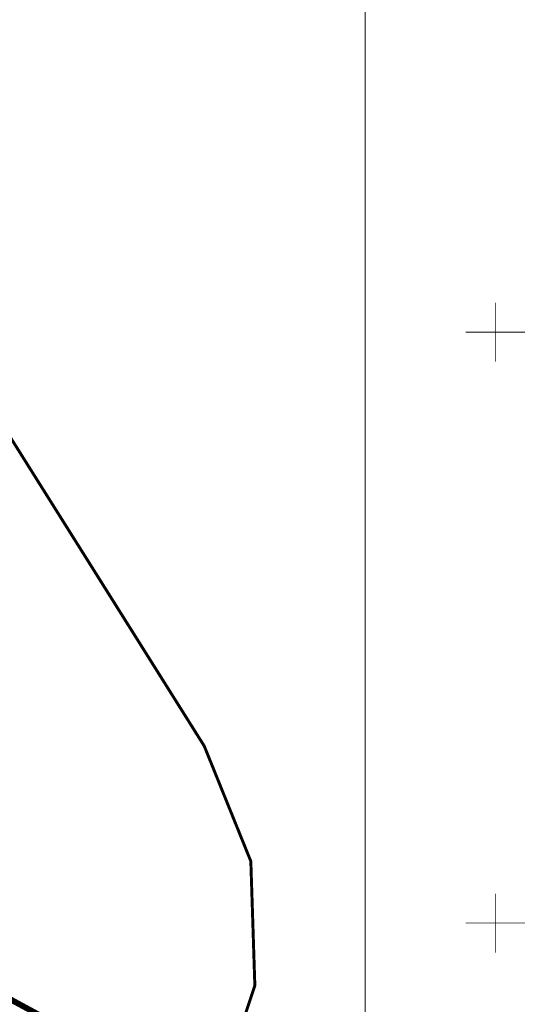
# Model space of a CAD drawing. Extents: x 6425777 to 6426103, y 6050596 to 6051176.
# Tile 26 of 72: x 6426060 to 6426103, y 6050643 to 6050726. Entities that reach past the tile are written whole.
import ezdxf

# ---------------------------------------------------------------- set-up
doc = ezdxf.new("R2010")
doc.units = 0
doc.header["$MEASUREMENT"] = 0
for name, pattern in [('BUR', [3, 2, -1]), ('GAP', [3, 2, -0.5, 0, -0.5]), ('GUZ', [1.5, 1, -0.5])]:
    doc.linetypes.add(name, pattern=pattern)
doc.layers.get('0').update_dxf_attribs({"linetype": 'CONTINUOUS'})
for name, color, linetype in [('218_kontur_uzytku_gruntowego', 96, 'GUZ'), ('219_dzialka_ewidencyjna', 7, 'CONTINUOUS'), ('Granica_portu_morskiego', 141, 'BUR'), ('Ramka', 7, 'CONTINUOUS'), ('siatka', 1, 'CONTINUOUS'), ('Zakres', 7, 'GAP')]:
    doc.layers.add(name, color=color, linetype=linetype)

msp = doc.modelspace()

# ---------------------------------------------------------------- linework, layer by layer
for p in [(6426075.38, 6050664.98), (6426079.32, 6050655.23), (6426079.66, 6050644.72)]:
    msp.add_point(p)
at = {"layer": '218_kontur_uzytku_gruntowego', "linetype": 'GUZ', "const_width": 0.09}
msp.add_lwpolyline([(6426076.009, 6050634.313), (6426049.55, 6050648.66)], dxfattribs=at)
at = {"layer": '219_dzialka_ewidencyjna', "linetype": 'Continuous', "const_width": 0.09}
msp.add_lwpolyline([(6426076.009, 6050634.313), (6426049.55, 6050648.66)], dxfattribs=at)
at = {"layer": 'Granica_portu_morskiego', "linetype": 'BUR', "const_width": 0.5}
msp.add_lwpolyline([(6426076.009, 6050634.313), (6426049.55, 6050648.66), (6426046.92, 6050650.1), (6426046.37, 6050649.67), (6426044.3, 6050651.47), (6426005.44, 6050678.01), (6426002.28, 6050673.46), (6425992.7, 6050678.85)], dxfattribs=at)
at = {"layer": 'Ramka', "linetype": 'Continuous', "const_width": 0.09}
msp.add_lwpolyline([(6425784.003, 6051170), (6426089, 6051170), (6426089, 6050603), (6425784.003, 6050603)], close=True, dxfattribs=at)
at = {"layer": 'siatka', "color": 2, "linetype": 'Continuous', "const_width": 0.07}
for points in [[(6426100, 6050697.5), (6426100, 6050702.5)], [(6426097.5, 6050700), (6426102.5, 6050700)], [(6426100, 6050647.5), (6426100, 6050652.5)], [(6426097.5, 6050650), (6426102.5, 6050650)]]:
    msp.add_lwpolyline(points, dxfattribs=at)
at = {"layer": 'Zakres', "linetype": 'GAP', "const_width": 0.25}
msp.add_lwpolyline([(6425987.57, 6050647.31), (6425997.99, 6050643.77), (6426002.13, 6050643.94), (6426025.94, 6050627.68), (6426026.68, 6050627.03), (6426035.5, 6050621.71), (6426040.52, 6050620.7), (6426046.76, 6050618.79), (6426058.83, 6050620.13), (6426069.38, 6050626.15), (6426069.8, 6050626.52), (6426076.35, 6050634.74), (6426079.66, 6050644.72), (6426079.32, 6050655.23), (6426075.38, 6050664.98), (6426057.51, 6050693.45), (6426048.62, 6050707.6), (6426048.55, 6050707.72), (6426028.46, 6050739.37)], dxfattribs=at)

doc.saveas('drawing.dxf')
